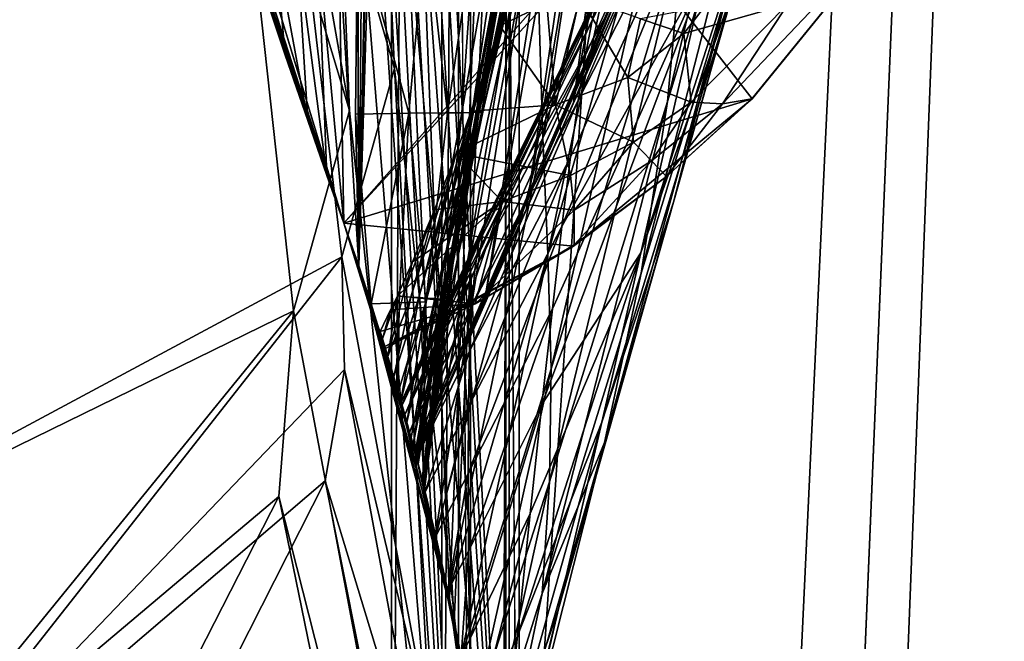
# Model space of a CAD drawing. Header units: metres. Extents: x -904 to 0, y -908 to 0.
# Tile 28 of 134: x -77 to -26, y -808 to -776. Entities that reach past the tile are written whole.
import ezdxf

# ---------------------------------------------------------------- set-up
doc = ezdxf.new("R2010")
doc.units = ezdxf.units.M

msp = doc.modelspace()

# ---------------------------------------------------------------- linework, layer by layer
at = {"layer": 'None012'}
for points in [[(-4.519207, -133.377289, 2063.059814), (-51.518902, -163.519562, 2063.059814), (-51.518902, -836.377136, 2063.059814)], [(-37.838261, -842.079285, 2063.059814), (-4.519207, -133.377289, 2063.059814), (-51.518902, -836.377136, 2063.059814)], [(-4.519207, -133.377289, 163.059708), (-37.838261, -842.079285, 163.059708), (-51.518902, -836.377136, 163.059708)], [(-51.518902, -836.377136, 163.059708), (-51.518902, -163.519562, 163.059708), (-4.519207, -133.377289, 163.059708)], [(-37.838261, -842.079285, 2063.059814), (-34.448139, -844.306091, 2063.059814), (-4.519207, -133.377289, 2063.059814)], [(-4.519207, -133.377289, 163.059708), (-34.448139, -844.306091, 163.059708), (-37.838261, -842.079285, 163.059708)], [(-34.448139, -844.306091, 2063.059814), (-32.221325, -847.696228, 2063.059814), (-4.519207, -133.377289, 2063.059814)], [(-32.221325, -847.696228, 163.059708), (-34.448139, -844.306091, 163.059708), (-4.519207, -133.377289, 163.059708)], [(-4.519207, -133.377289, 2063.059814), (-32.221325, -847.696228, 2063.059814), (-4.519207, -887.377258, 2063.059814)], [(-4.519207, -887.377258, 163.059708), (-32.221325, -847.696228, 163.059708), (-4.519207, -133.377289, 163.059708)], [(-51.518902, -836.377136, 163.059708), (-51.518902, -495.105316, 182.490662), (-51.518902, -163.519562, 163.059708)], [(-51.518902, -529.971802, 2043.136353), (-51.518902, -836.377136, 2063.059814), (-51.518902, -163.519562, 2063.059814)], [(-51.518902, -578.441589, 184.0103), (-51.518902, -495.105316, 182.490662), (-51.518902, -836.377136, 163.059708)], [(-51.518902, -529.971802, 2043.136353), (-51.518902, -597.166199, 2041.009888), (-51.518902, -836.377136, 2063.059814)], [(-51.518902, -661.575134, 188.995483), (-51.518902, -578.441589, 184.0103), (-51.518902, -836.377136, 163.059708)], [(-51.518902, -597.166199, 2041.009888), (-51.518902, -664.251099, 2036.626343), (-51.518902, -836.377136, 2063.059814)], [(-51.518902, -836.377136, 163.059708), (-51.518902, -744.290833, 197.420395), (-51.518902, -661.575134, 188.995483)], [(-51.518902, -836.377136, 2063.059814), (-51.518902, -664.251099, 2036.626343), (-51.518902, -731.150818, 2029.990601)], [(-42.440201, -737.342468, 1512.586548), (-48.161568, -780.30249, 1564.273438), (-38.148144, -724.344116, 1512.607178)], [(-48.161568, -780.30249, 1564.273438), (-42.403435, -766.37677, 1563.961304), (-38.148144, -724.344116, 1512.607178)], [(-60.147358, -786.601135, 619.08136), (-77.053406, -730.96405, 619.524048), (-38.850876, -780.125, 618.523682)], [(-77.053406, -730.96405, 619.524048), (-31.284773, -770.797302, 618.325562), (-38.850876, -780.125, 618.523682)], [(-77.053406, -730.96405, 619.524048), (-60.147358, -786.601135, 619.08136), (-77.029442, -731.059204, 659.296692)], [(-77.029442, -731.059204, 659.296692), (-60.147358, -786.601135, 659.73877), (-43.17659, -768.136292, 660.183167)], [(-60.147358, -786.601135, 619.08136), (-60.147358, -786.601135, 659.73877), (-77.029442, -731.059204, 659.296692)], [(-60.147358, -786.601135, 1566.078247), (-76.997208, -731.187134, 1566.519531), (-41.721039, -765.720886, 1565.595703)], [(-76.997208, -731.187134, 1566.519531), (-60.147358, -786.601135, 1566.078247), (-71.370918, -751.928833, 1606.646362)], [(-54.639091, -806.179321, 2019.829834), (-57.60709, -731.150818, 2029.990601), (-59.368553, -788.836304, 2022.436035)], [(-57.60709, -731.150818, 2029.990601), (-58.697273, -755.561157, 2027.002075), (-59.368553, -788.836304, 2022.436035)], [(-51.518902, -731.150818, 2029.990601), (-57.60709, -731.150818, 2029.990601), (-54.639091, -806.179321, 2019.829834)], [(-51.857319, -826.377136, 2016.598511), (-51.518902, -731.150818, 2029.990601), (-54.639091, -806.179321, 2019.829834)], [(-51.518902, -731.150818, 2029.990601), (-51.857319, -826.377136, 2016.598511), (-51.518902, -836.377136, 2063.059814)], [(-42.75631, -735.71936, 1458.678223), (-49.775978, -782.145752, 1512.014526), (-50.159603, -769.724976, 1512.290527)], [(-42.118557, -753.309204, 1458.262085), (-49.775978, -782.145752, 1512.014526), (-42.75631, -735.71936, 1458.678223)], [(-44.380733, -743.043213, 1512.568237), (-50.618698, -785.863831, 1564.404785), (-42.440201, -737.342468, 1512.586548)], [(-50.618698, -785.863831, 1564.404785), (-48.161568, -780.30249, 1564.273438), (-42.440201, -737.342468, 1512.586548)], [(-54.391674, -807.381042, 206.19664), (-59.369106, -788.834717, 203.403824), (-58.293789, -741.228821, 197.045486)], [(-59.369106, -788.834717, 203.403824), (-59.118362, -761.075378, 199.554916), (-58.293789, -741.228821, 197.045486)], [(-54.391674, -807.381042, 206.19664), (-58.293789, -741.228821, 197.045486), (-51.518902, -744.290833, 197.420395)], [(-46.141464, -748.19281, 1512.544556), (-52.788399, -790.608582, 1564.519897), (-44.380733, -743.043213, 1512.568237)], [(-52.788399, -790.608582, 1564.519897), (-50.618698, -785.863831, 1564.404785), (-44.380733, -743.043213, 1512.568237)], [(-51.518902, -826.377136, 209.241592), (-54.391674, -807.381042, 206.19664), (-51.518902, -744.290833, 197.420395)], [(-51.518902, -826.377136, 209.241592), (-51.518902, -744.290833, 197.420395), (-51.518902, -836.377136, 163.059708)], [(-47.692192, -752.776917, 1512.515503), (-54.719929, -794.711975, 1564.621704), (-46.141464, -748.19281, 1512.544556)], [(-54.719929, -794.711975, 1564.621704), (-52.788399, -790.608582, 1564.519897), (-46.141464, -748.19281, 1512.544556)], [(-46.869392, -774.721619, 893.730957), (-47.202351, -776.02948, 951.293335), (-36.043053, -750.065002, 893.994568)], [(-36.043053, -750.065002, 893.994568), (-47.202351, -776.02948, 951.293335), (-37.030994, -754.654114, 1008.65741)], [(-37.67421, -761.990906, 1402.671875), (-43.266304, -780.262939, 1457.396484), (-36.167118, -750.144226, 1403.017212)], [(-43.266304, -780.262939, 1457.396484), (-42.428387, -771.265564, 1457.717163), (-36.167118, -750.144226, 1403.017212)], [(-71.370918, -751.928833, 1606.646362), (-60.147358, -786.601135, 1566.078247), (-71.287537, -752.215454, 1608.008789)], [(-60.147358, -786.601135, 1566.078247), (-68.497711, -761.51178, 1659.269043), (-71.287537, -752.215454, 1608.008789)], [(-48.948143, -756.808167, 1512.481201), (-56.187828, -797.931396, 1564.700195), (-47.692192, -752.776917, 1512.515503)], [(-56.187828, -797.931396, 1564.700195), (-54.719929, -794.711975, 1564.621704), (-47.692192, -752.776917, 1512.515503)], [(-49.775978, -782.145752, 1512.014526), (-42.118557, -753.309204, 1458.262085), (-49.512054, -788.228088, 1511.844482)], [(-42.118557, -753.309204, 1458.262085), (-42.099602, -762.271667, 1458.005737), (-49.512054, -788.228088, 1511.844482)], [(-37.030994, -754.654114, 1008.65741), (-47.551991, -777.846741, 1008.583862), (-47.924232, -780.20752, 1065.581543)], [(-38.738796, -762.229858, 1122.27124), (-37.030994, -754.654114, 1008.65741), (-47.924232, -780.20752, 1065.581543)], [(-47.202351, -776.02948, 951.293335), (-47.551991, -777.846741, 1008.583862), (-37.030994, -754.654114, 1008.65741)], [(-59.368553, -788.836304, 2022.436035), (-58.697273, -755.561157, 2027.002075), (-59.42276, -772.208191, 2024.78894)], [(-56.63446, -797.778381, 1558.626709), (-56.434204, -798.56604, 1564.714233), (-48.948143, -756.808167, 1512.481201)], [(-50.06657, -763.456238, 1512.396606), (-56.63446, -797.778381, 1558.626709), (-48.948143, -756.808167, 1512.481201)], [(-56.434204, -798.56604, 1564.714233), (-56.187828, -797.931396, 1564.700195), (-48.948143, -756.808167, 1512.481201)], [(-39.739635, -774.133057, 1346.647705), (-42.961784, -785.516174, 1401.876831), (-35.726746, -759.825867, 1347.017578)], [(-42.961784, -785.516174, 1401.876831), (-39.942478, -773.817383, 1402.291626), (-35.726746, -759.825867, 1347.017578)], [(-59.435623, -770.999451, 200.885544), (-59.118362, -761.075378, 199.554916), (-59.369106, -788.834717, 203.403824)], [(-60.147358, -786.601135, 1566.078247), (-66.321678, -768.441833, 1710.992554), (-68.497711, -761.51178, 1659.269043)], [(-53.292446, -770.980896, 304.715729), (-54.002312, -780.839905, 331.766052), (-50.580025, -761.11676, 329.784302)], [(-50.580025, -761.11676, 329.784302), (-54.002312, -780.839905, 331.766052), (-53.449905, -780.828613, 357.744537)], [(-53.449905, -780.828613, 357.744537), (-49.647167, -761.132629, 355.932312), (-50.580025, -761.11676, 329.784302)], [(-53.082306, -780.817322, 383.739746), (-49.647167, -761.132629, 355.932312), (-53.449905, -780.828613, 357.744537)], [(-53.082306, -780.817322, 383.739746), (-49.64748, -764.479431, 382.370331), (-49.647167, -761.132629, 355.932312)], [(-39.942478, -773.817383, 1402.291626), (-44.641811, -789.209961, 1457.043457), (-37.67421, -761.990906, 1402.671875)], [(-44.641811, -789.209961, 1457.043457), (-43.266304, -780.262939, 1457.396484), (-37.67421, -761.990906, 1402.671875)], [(-49.512054, -788.228088, 1511.844482), (-42.099602, -762.271667, 1458.005737), (-49.336334, -794.204224, 1511.653198)], [(-42.099602, -762.271667, 1458.005737), (-42.428387, -771.265564, 1457.717163), (-49.336334, -794.204224, 1511.653198)], [(-41.262756, -773.305237, 1234.858765), (-38.738796, -762.229858, 1122.27124), (-48.77623, -786.776123, 1178.625977)], [(-38.738796, -762.229858, 1122.27124), (-48.329102, -783.167053, 1122.266479), (-48.77623, -786.776123, 1178.625977)], [(-48.329102, -783.167053, 1122.266479), (-38.738796, -762.229858, 1122.27124), (-47.924232, -780.20752, 1065.581543)], [(-56.411865, -798.545044, 1553.963989), (-56.63446, -797.778381, 1558.626709), (-50.06657, -763.456238, 1512.396606)], [(-50.159603, -769.724976, 1512.290527), (-56.411865, -798.545044, 1553.963989), (-50.06657, -763.456238, 1512.396606)], [(-39.739635, -774.133057, 1346.647705), (-36.884186, -763.938843, 1291.016357), (-44.664509, -788.152039, 1346.246948)], [(-36.884186, -763.938843, 1291.016357), (-41.262756, -773.305237, 1234.858765), (-44.664509, -788.152039, 1346.246948)], [(-49.934734, -767.066589, 398.511475), (-49.64748, -764.479431, 382.370331), (-53.082306, -780.817322, 383.739746)], [(-56.35276, -798.875366, 1565.978882), (-60.147358, -786.601135, 1566.078247), (-41.721039, -765.720886, 1565.595703)], [(-41.721039, -765.720886, 1565.595703), (-42.403435, -766.37677, 1563.961304), (-56.35276, -798.875366, 1565.978882)], [(-42.403435, -766.37677, 1563.961304), (-48.161568, -780.30249, 1564.273438), (-56.35276, -798.875366, 1565.978882)], [(-52.899723, -780.80603, 409.74765), (-49.934734, -767.066589, 398.511475), (-53.082306, -780.817322, 383.739746)], [(-50.177612, -768.674927, 408.842926), (-49.934734, -767.066589, 398.511475), (-52.899723, -780.80603, 409.74765)], [(-60.147358, -786.601135, 659.73877), (-56.414165, -798.641907, 659.836548), (-43.17659, -768.136292, 660.183167)], [(-43.17659, -768.136292, 660.183167), (-56.414165, -798.641907, 659.836548), (-45.699844, -774.359009, 661.700562)], [(-63.205406, -777.83313, 1814.920044), (-66.321678, -768.441833, 1710.992554), (-60.147358, -786.601135, 1566.078247)], [(-63.205406, -777.83313, 1814.920044), (-63.732067, -772.016235, 1814.923096), (-66.321678, -768.441833, 1710.992554)], [(-51.048695, -772.891479, 437.13739), (-50.177612, -768.674927, 408.842926), (-52.902496, -780.794739, 435.764252)], [(-52.902496, -780.794739, 435.764252), (-50.177612, -768.674927, 408.842926), (-52.899723, -780.80603, 409.74765)], [(-50.159603, -769.724976, 1512.290527), (-55.389458, -802.92572, 1547.782959), (-56.411865, -798.545044, 1553.963989)], [(-49.775978, -782.145752, 1512.014526), (-55.389458, -802.92572, 1547.782959), (-50.159603, -769.724976, 1512.290527)], [(-38.873219, -780.123779, 617.766052), (-31.313095, -770.815674, 617.776672), (-40.396099, -780.372925, 581.436523)], [(-31.313095, -770.815674, 617.776672), (-36.990978, -775.186584, 553.733276), (-40.396099, -780.372925, 581.436523)], [(-31.313095, -770.815674, 617.776672), (-38.873219, -780.123779, 617.766052), (-31.284773, -770.797302, 618.325562)], [(-31.284773, -770.797302, 618.325562), (-38.873219, -780.123779, 617.766052), (-38.850876, -780.125, 618.523682)], [(-59.435623, -770.999451, 200.885544), (-59.538773, -780.915161, 202.265442), (-56.763744, -780.87384, 253.970428)], [(-59.538773, -780.915161, 202.265442), (-59.435623, -770.999451, 200.885544), (-59.369106, -788.834717, 203.403824)], [(-59.435623, -770.999451, 200.885544), (-56.763744, -780.87384, 253.970428), (-55.859333, -770.974304, 252.723526)], [(-55.859333, -770.974304, 252.723526), (-56.763744, -780.87384, 253.970428), (-54.73909, -780.851257, 305.808197)], [(-55.859333, -770.974304, 252.723526), (-54.73909, -780.851257, 305.808197), (-53.292446, -770.980896, 304.715729)], [(-53.292446, -770.980896, 304.715729), (-54.73909, -780.851257, 305.808197), (-54.002312, -780.839905, 331.766052)], [(-49.336334, -794.204224, 1511.653198), (-42.428387, -771.265564, 1457.717163), (-49.42749, -800.103394, 1511.44043)], [(-42.428387, -771.265564, 1457.717163), (-43.266304, -780.262939, 1457.396484), (-49.42749, -800.103394, 1511.44043)], [(-62.596024, -772.05835, 1867.387207), (-63.732067, -772.016235, 1814.923096), (-62.033615, -781.24408, 1867.071533)], [(-63.732067, -772.016235, 1814.923096), (-63.205406, -777.83313, 1814.920044), (-62.033615, -781.24408, 1867.071533)], [(-62.033615, -781.24408, 1867.071533), (-61.02734, -784.121948, 1919.016235), (-62.596024, -772.05835, 1867.387207)], [(-61.02734, -784.121948, 1919.016235), (-61.504456, -772.107666, 1919.854614), (-62.596024, -772.05835, 1867.387207)], [(-60.41288, -772.156982, 1972.321899), (-61.504456, -772.107666, 1919.854614), (-60.149288, -786.595764, 1970.800293)], [(-61.504456, -772.107666, 1919.854614), (-61.02734, -784.121948, 1919.016235), (-60.149288, -786.595764, 1970.800293)], [(-60.149288, -786.595764, 1970.800293), (-60.147358, -786.601135, 1970.921509), (-60.41288, -772.156982, 1972.321899)], [(-60.147358, -786.601135, 1970.921509), (-59.368553, -788.836304, 2022.436035), (-60.41288, -772.156982, 1972.321899)], [(-60.41288, -772.156982, 1972.321899), (-59.368553, -788.836304, 2022.436035), (-59.42276, -772.208191, 2024.78894)], [(-53.091026, -780.783447, 461.785583), (-52.007202, -776.304993, 461.527863), (-51.048695, -772.891479, 437.13739)], [(-53.091026, -780.783447, 461.785583), (-51.048695, -772.891479, 437.13739), (-52.902496, -780.794739, 435.764252)], [(-51.048695, -772.891479, 437.13739), (-52.007202, -776.304993, 461.527863), (-49.553513, -775.123108, 452.341736)], [(-44.664509, -788.152039, 1346.246948), (-41.262756, -773.305237, 1234.858765), (-49.823032, -796.056519, 1290.392456)], [(-41.262756, -773.305237, 1234.858765), (-49.272552, -791.065857, 1234.665405), (-49.823032, -796.056519, 1290.392456)], [(-49.272552, -791.065857, 1234.665405), (-41.262756, -773.305237, 1234.858765), (-48.77623, -786.776123, 1178.625977)], [(-52.451, -786.021118, 835.744507), (-52.810368, -786.617676, 893.592224), (-46.549141, -773.898743, 835.917114)], [(-52.810368, -786.617676, 893.592224), (-46.869392, -774.721619, 893.730957), (-46.549141, -773.898743, 835.917114)], [(-52.019993, -785.817566, 777.69342), (-52.451, -786.021118, 835.744507), (-46.240086, -773.548706, 777.866516)], [(-52.451, -786.021118, 835.744507), (-46.549141, -773.898743, 835.917114), (-46.240086, -773.548706, 777.866516)], [(-46.240086, -773.548706, 777.866516), (-45.699844, -774.359009, 661.700562), (-52.019993, -785.817566, 777.69342)], [(-42.961784, -785.516174, 1401.876831), (-46.543861, -798.046814, 1456.658325), (-39.942478, -773.817383, 1402.291626)], [(-46.543861, -798.046814, 1456.658325), (-44.641811, -789.209961, 1457.043457), (-39.942478, -773.817383, 1402.291626)], [(-45.699844, -774.359009, 661.700562), (-56.421974, -798.612305, 661.125916), (-52.019993, -785.817566, 777.69342)], [(-56.414165, -798.641907, 659.836548), (-56.421974, -798.612305, 661.125916), (-45.699844, -774.359009, 661.700562)], [(-44.664509, -788.152039, 1346.246948), (-46.696674, -796.983826, 1401.427246), (-39.739635, -774.133057, 1346.647705)], [(-46.696674, -796.983826, 1401.427246), (-42.961784, -785.516174, 1401.876831), (-39.739635, -774.133057, 1346.647705)], [(-52.810368, -786.617676, 893.592224), (-53.099331, -787.617188, 951.20459), (-46.869392, -774.721619, 893.730957)], [(-53.099331, -787.617188, 951.20459), (-47.202351, -776.02948, 951.293335), (-46.869392, -774.721619, 893.730957)], [(-49.553513, -775.123108, 452.341736), (-49.106129, -780.434998, 498.890533), (-47.839607, -774.79187, 452.971344)], [(-47.839607, -774.79187, 452.971344), (-49.106129, -780.434998, 498.890533), (-45.338379, -778.999023, 501.041229)], [(-44.675518, -775.947327, 478.484558), (-47.839607, -774.79187, 452.971344), (-45.338379, -778.999023, 501.041229)], [(-52.007202, -776.304993, 461.527863), (-49.106129, -780.434998, 498.890533), (-49.553513, -775.123108, 452.341736)], [(-41.332321, -775.315735, 504.267303), (-44.675518, -775.947327, 478.484558), (-42.422241, -776.716919, 503.191956)], [(-36.990978, -775.186584, 553.733276), (-42.422241, -776.716919, 503.191956), (-42.023643, -780.285767, 550.8255)], [(-42.422241, -776.716919, 503.191956), (-36.990978, -775.186584, 553.733276), (-41.332321, -775.315735, 504.267303)], [(-40.396099, -780.372925, 581.436523), (-36.990978, -775.186584, 553.733276), (-42.023643, -780.285767, 550.8255)], [(-42.422241, -776.716919, 503.191956), (-44.675518, -775.947327, 478.484558), (-45.338379, -778.999023, 501.041229)], [(-53.502224, -780.768005, 495.890015), (-52.007202, -776.304993, 461.527863), (-53.401993, -780.772156, 487.807983)], [(-49.106129, -780.434998, 498.890533), (-52.007202, -776.304993, 461.527863), (-53.502224, -780.768005, 495.890015)], [(-53.401993, -780.772156, 487.807983), (-52.007202, -776.304993, 461.527863), (-53.091026, -780.783447, 461.785583)], [(-53.099331, -787.617188, 951.20459), (-53.321159, -789.039734, 1008.545166), (-47.202351, -776.02948, 951.293335)], [(-53.321159, -789.039734, 1008.545166), (-47.551991, -777.846741, 1008.583862), (-47.202351, -776.02948, 951.293335)], [(-42.023643, -780.285767, 550.8255), (-42.422241, -776.716919, 503.191956), (-45.338379, -778.999023, 501.041229)], [(-62.033615, -781.24408, 1867.071533), (-63.205406, -777.83313, 1814.920044), (-60.147358, -786.601135, 1566.078247)], [(-47.551991, -777.846741, 1008.583862), (-53.480705, -790.91333, 1065.577026), (-47.924232, -780.20752, 1065.581543)], [(-53.321159, -789.039734, 1008.545166), (-53.480705, -790.91333, 1065.577026), (-47.551991, -777.846741, 1008.583862)], [(-45.338379, -778.999023, 501.041229), (-49.106129, -780.434998, 498.890533), (-45.035625, -782.374573, 549.371582)], [(-42.023643, -780.285767, 550.8255), (-45.338379, -778.999023, 501.041229), (-45.035625, -782.374573, 549.371582)], [(-60.147358, -786.601135, 619.08136), (-38.850876, -780.125, 618.523682), (-48.172256, -787.809021, 618.767761)], [(-56.35276, -798.875366, 1565.978882), (-48.161568, -780.30249, 1564.273438), (-50.618698, -785.863831, 1564.404785)], [(-48.333565, -784.115845, 547.917664), (-49.106129, -780.434998, 498.890533), (-54.286312, -782.948303, 513.912292)], [(-54.286312, -782.948303, 513.912292), (-49.106129, -780.434998, 498.890533), (-53.502224, -780.768005, 495.890015)], [(-47.924232, -780.20752, 1065.581543), (-53.480705, -790.91333, 1065.577026), (-53.586201, -793.283264, 1122.263916)], [(-53.586201, -793.283264, 1122.263916), (-48.329102, -783.167053, 1122.266479), (-47.924232, -780.20752, 1065.581543)], [(-49.42749, -800.103394, 1511.44043), (-43.266304, -780.262939, 1457.396484), (-49.810528, -805.92395, 1511.206421)], [(-43.266304, -780.262939, 1457.396484), (-44.641811, -789.209961, 1457.043457), (-49.810528, -805.92395, 1511.206421)], [(-49.106129, -780.434998, 498.890533), (-48.333565, -784.115845, 547.917664), (-45.035625, -782.374573, 549.371582)], [(-38.850876, -780.125, 618.523682), (-43.31411, -784.163452, 617.760681), (-48.172256, -787.809021, 618.767761)], [(-44.102707, -783.354187, 580.410461), (-42.023643, -780.285767, 550.8255), (-45.035625, -782.374573, 549.371582)], [(-44.102707, -783.354187, 580.410461), (-40.396099, -780.372925, 581.436523), (-42.023643, -780.285767, 550.8255)], [(-43.31411, -784.163452, 617.760681), (-40.396099, -780.372925, 581.436523), (-44.102707, -783.354187, 580.410461)], [(-38.873219, -780.123779, 617.766052), (-43.31411, -784.163452, 617.760681), (-38.850876, -780.125, 618.523682)], [(-38.873219, -780.123779, 617.766052), (-40.396099, -780.372925, 581.436523), (-43.31411, -784.163452, 617.760681)], [(-59.538773, -780.915161, 202.265442), (-58.714619, -790.808899, 216.719543), (-56.763744, -780.87384, 253.970428)], [(-59.538773, -780.915161, 202.265442), (-59.369106, -788.834717, 203.403824), (-58.714619, -790.808899, 216.719543)], [(-56.763744, -780.87384, 253.970428), (-58.714619, -790.808899, 216.719543), (-57.26926, -790.762573, 255.262222)], [(-56.763744, -780.87384, 253.970428), (-57.26926, -790.762573, 255.262222), (-55.870796, -790.707336, 306.940002)], [(-56.763744, -780.87384, 253.970428), (-55.870796, -790.707336, 306.940002), (-54.73909, -780.851257, 305.808197)], [(-54.286312, -782.948303, 513.912292), (-53.502224, -780.768005, 495.890015), (-56.231785, -790.486145, 514.216003)], [(-56.231785, -790.486145, 514.216003), (-53.502224, -780.768005, 495.890015), (-55.814621, -790.513794, 488.289948)], [(-54.002312, -780.839905, 331.766052), (-56.035023, -800.108582, 333.838989), (-53.449905, -780.828613, 357.744537)], [(-56.035023, -800.108582, 333.838989), (-55.93346, -800.507629, 359.758911), (-53.449905, -780.828613, 357.744537)], [(-54.002312, -780.839905, 331.766052), (-55.870796, -790.707336, 306.940002), (-56.035023, -800.108582, 333.838989)], [(-54.933731, -790.596741, 410.51767), (-53.082306, -780.817322, 383.739746), (-55.951141, -800.427979, 385.519623)], [(-55.951141, -800.427979, 385.519623), (-53.082306, -780.817322, 383.739746), (-53.449905, -780.828613, 357.744537)], [(-53.449905, -780.828613, 357.744537), (-55.93346, -800.507629, 359.758911), (-55.951141, -800.427979, 385.519623)], [(-54.73909, -780.851257, 305.808197), (-55.870796, -790.707336, 306.940002), (-54.002312, -780.839905, 331.766052)], [(-53.502224, -780.768005, 495.890015), (-53.401993, -780.772156, 487.807983), (-55.814621, -790.513794, 488.289948)], [(-55.814621, -790.513794, 488.289948), (-53.401993, -780.772156, 487.807983), (-53.091026, -780.783447, 461.785583)], [(-55.400185, -790.541443, 462.363922), (-55.814621, -790.513794, 488.289948), (-53.091026, -780.783447, 461.785583)], [(-55.400185, -790.541443, 462.363922), (-53.091026, -780.783447, 461.785583), (-52.902496, -780.794739, 435.764252)], [(-55.088791, -790.569092, 436.438812), (-55.400185, -790.541443, 462.363922), (-52.902496, -780.794739, 435.764252)], [(-55.088791, -790.569092, 436.438812), (-52.902496, -780.794739, 435.764252), (-52.899723, -780.80603, 409.74765)], [(-54.933731, -790.596741, 410.51767), (-55.088791, -790.569092, 436.438812), (-52.899723, -780.80603, 409.74765)], [(-52.899723, -780.80603, 409.74765), (-53.082306, -780.817322, 383.739746), (-54.933731, -790.596741, 410.51767)], [(-60.147358, -786.601135, 1566.078247), (-61.02734, -784.121948, 1919.016235), (-62.033615, -781.24408, 1867.071533)], [(-54.736965, -806.092834, 1546.174805), (-55.389458, -802.92572, 1547.782959), (-49.775978, -782.145752, 1512.014526)], [(-49.512054, -788.228088, 1511.844482), (-54.736965, -806.092834, 1546.174805), (-49.775978, -782.145752, 1512.014526)], [(-45.035625, -782.374573, 549.371582), (-48.333565, -784.115845, 547.917664), (-48.142914, -785.930054, 579.384399)], [(-45.035625, -782.374573, 549.371582), (-48.142914, -785.930054, 579.384399), (-44.102707, -783.354187, 580.410461)], [(-56.648903, -790.458496, 540.142029), (-55.420719, -785.904846, 539.970886), (-54.286312, -782.948303, 513.912292)], [(-56.648903, -790.458496, 540.142029), (-54.286312, -782.948303, 513.912292), (-56.231785, -790.486145, 514.216003)], [(-54.286312, -782.948303, 513.912292), (-55.420719, -785.904846, 539.970886), (-51.881485, -785.482239, 546.463806)], [(-51.881485, -785.482239, 546.463806), (-48.333565, -784.115845, 547.917664), (-54.286312, -782.948303, 513.912292)], [(-48.77623, -786.776123, 1178.625977), (-48.329102, -783.167053, 1122.266479), (-53.645538, -796.191284, 1178.58606)], [(-48.329102, -783.167053, 1122.266479), (-53.586201, -793.283264, 1122.263916), (-53.645538, -796.191284, 1178.58606)], [(-48.142914, -785.930054, 579.384399), (-48.136246, -787.739807, 617.755371), (-44.102707, -783.354187, 580.410461)], [(-48.136246, -787.739807, 617.755371), (-43.31411, -784.163452, 617.760681), (-44.102707, -783.354187, 580.410461)], [(-60.149288, -786.595764, 1970.800293), (-61.02734, -784.121948, 1919.016235), (-60.147358, -786.601135, 1566.078247)], [(-48.142914, -785.930054, 579.384399), (-48.333565, -784.115845, 547.917664), (-51.881485, -785.482239, 546.463806)], [(-43.31411, -784.163452, 617.760681), (-48.136246, -787.739807, 617.755371), (-48.172256, -787.809021, 618.767761)], [(-51.881485, -785.482239, 546.463806), (-56.559105, -788.630005, 566.023193), (-57.357571, -790.389038, 584.131409)], [(-51.881485, -785.482239, 546.463806), (-57.357571, -790.389038, 584.131409), (-53.291672, -790.816284, 617.750061)], [(-55.420719, -785.904846, 539.970886), (-56.559105, -788.630005, 566.023193), (-51.881485, -785.482239, 546.463806)], [(-53.291672, -790.816284, 617.750061), (-48.142914, -785.930054, 579.384399), (-51.881485, -785.482239, 546.463806)], [(-46.696674, -796.983826, 1401.427246), (-48.943779, -806.716675, 1456.240967), (-42.961784, -785.516174, 1401.876831)], [(-48.943779, -806.716675, 1456.240967), (-46.543861, -798.046814, 1456.658325), (-42.961784, -785.516174, 1401.876831)], [(-57.120834, -796.058411, 846.865967), (-57.152561, -795.94696, 892.871338), (-52.451, -786.021118, 835.744507)], [(-57.152561, -795.94696, 892.871338), (-52.810368, -786.617676, 893.592224), (-52.451, -786.021118, 835.744507)], [(-56.971512, -796.589844, 780.175415), (-57.120834, -796.058411, 846.865967), (-52.019993, -785.817566, 777.69342)], [(-57.120834, -796.058411, 846.865967), (-52.451, -786.021118, 835.744507), (-52.019993, -785.817566, 777.69342)], [(-57.06612, -790.430908, 566.068054), (-55.420719, -785.904846, 539.970886), (-56.648903, -790.458496, 540.142029)], [(-56.559105, -788.630005, 566.023193), (-55.420719, -785.904846, 539.970886), (-57.06612, -790.430908, 566.068054)], [(-52.019993, -785.817566, 777.69342), (-56.421974, -798.612305, 661.125916), (-56.971512, -796.589844, 780.175415)], [(-50.618698, -785.863831, 1564.404785), (-52.788399, -790.608582, 1564.519897), (-56.35276, -798.875366, 1565.978882)], [(-48.136246, -787.739807, 617.755371), (-48.142914, -785.930054, 579.384399), (-53.291672, -790.816284, 617.750061)], [(-60.147358, -786.601135, 1970.921509), (-60.149288, -786.595764, 1970.800293), (-60.147358, -786.601135, 1566.078247)], [(-60.147358, -786.601135, 1970.921509), (-60.147358, -786.601135, 1566.078247), (-59.368553, -788.836304, 2022.436035)], [(-60.147358, -786.601135, 1566.078247), (-56.35276, -798.875366, 1565.978882), (-59.368553, -788.836304, 2022.436035)], [(-60.147358, -786.601135, 659.73877), (-57.981873, -793.13562, 619.024658), (-56.414165, -798.641907, 659.836548)], [(-60.147358, -786.601135, 659.73877), (-60.147358, -786.601135, 619.08136), (-57.981873, -793.13562, 619.024658)], [(-57.981873, -793.13562, 619.024658), (-60.147358, -786.601135, 619.08136), (-48.172256, -787.809021, 618.767761)], [(-57.152561, -795.94696, 892.871338), (-57.109516, -796.098816, 948.331848), (-52.810368, -786.617676, 893.592224)], [(-57.109516, -796.098816, 948.331848), (-53.099331, -787.617188, 951.20459), (-52.810368, -786.617676, 893.592224)], [(-53.664413, -799.663025, 1234.563354), (-49.272552, -791.065857, 1234.665405), (-48.77623, -786.776123, 1178.625977)], [(-48.77623, -786.776123, 1178.625977), (-53.645538, -796.191284, 1178.58606), (-53.664413, -799.663025, 1234.563354)], [(-57.109516, -796.098816, 948.331848), (-56.967785, -796.602966, 1005.51709), (-53.099331, -787.617188, 951.20459)], [(-56.967785, -796.602966, 1005.51709), (-53.321159, -789.039734, 1008.545166), (-53.099331, -787.617188, 951.20459)], [(-48.172256, -787.809021, 618.767761), (-48.136246, -787.739807, 617.755371), (-53.291672, -790.816284, 617.750061)], [(-53.291672, -790.816284, 617.750061), (-58.013172, -793.034363, 617.376465), (-48.172256, -787.809021, 618.767761)], [(-58.013172, -793.034363, 617.376465), (-57.981873, -793.13562, 619.024658), (-48.172256, -787.809021, 618.767761)], [(-54.085968, -809.424866, 1544.958252), (-54.736965, -806.092834, 1546.174805), (-49.512054, -788.228088, 1511.844482)], [(-49.336334, -794.204224, 1511.653198), (-54.085968, -809.424866, 1544.958252), (-49.512054, -788.228088, 1511.844482)], [(-50.428314, -801.746277, 1345.815063), (-51.087391, -808.125305, 1400.942871), (-44.664509, -788.152039, 1346.246948)], [(-51.087391, -808.125305, 1400.942871), (-46.696674, -796.983826, 1401.427246), (-44.664509, -788.152039, 1346.246948)], [(-50.428314, -801.746277, 1345.815063), (-44.664509, -788.152039, 1346.246948), (-49.823032, -796.056519, 1290.392456)], [(-57.357571, -790.389038, 584.131409), (-56.559105, -788.630005, 566.023193), (-57.06612, -790.430908, 566.068054)], [(-54.391674, -807.381042, 206.19664), (-58.714619, -790.808899, 216.719543), (-59.369106, -788.834717, 203.403824)], [(-59.368553, -788.836304, 2022.436035), (-56.35276, -798.875366, 1565.978882), (-55.389458, -802.92572, 1547.782959)], [(-55.389458, -802.92572, 1547.782959), (-54.736965, -806.092834, 1546.174805), (-59.368553, -788.836304, 2022.436035)], [(-54.736965, -806.092834, 1546.174805), (-54.639091, -806.179321, 2019.829834), (-59.368553, -788.836304, 2022.436035)], [(-56.967785, -796.602966, 1005.51709), (-56.715363, -797.518005, 1064.06189), (-53.321159, -789.039734, 1008.545166)], [(-56.715363, -797.518005, 1064.06189), (-53.480705, -790.91333, 1065.577026), (-53.321159, -789.039734, 1008.545166)], [(-49.810528, -805.92395, 1511.206421), (-44.641811, -789.209961, 1457.043457), (-46.543861, -798.046814, 1456.658325)], [(-58.714619, -790.808899, 216.719543), (-57.307671, -795.415344, 255.888977), (-57.26926, -790.762573, 255.262222)], [(-57.307671, -795.415344, 255.888977), (-58.714619, -790.808899, 216.719543), (-54.391674, -807.381042, 206.19664)], [(-57.707478, -791.118408, 591.994385), (-58.251038, -792.264893, 604.851868), (-53.291672, -790.816284, 617.750061)], [(-58.251038, -792.264893, 604.851868), (-58.013172, -793.034363, 617.376465), (-53.291672, -790.816284, 617.750061)], [(-57.707478, -791.118408, 591.994385), (-57.357571, -790.389038, 584.131409), (-58.134472, -792.639771, 592.75293)], [(-58.134472, -792.639771, 592.75293), (-57.357571, -790.389038, 584.131409), (-57.853207, -793.561951, 566.179077)], [(-57.357571, -790.389038, 584.131409), (-57.06612, -790.430908, 566.068054), (-57.853207, -793.561951, 566.179077)], [(-57.853207, -793.561951, 566.179077), (-57.06612, -790.430908, 566.068054), (-56.648903, -790.458496, 540.142029)], [(-57.537651, -794.626892, 540.265564), (-57.853207, -793.561951, 566.179077), (-56.648903, -790.458496, 540.142029)], [(-57.357571, -790.389038, 584.131409), (-57.707478, -791.118408, 591.994385), (-53.291672, -790.816284, 617.750061)], [(-57.537651, -794.626892, 540.265564), (-56.648903, -790.458496, 540.142029), (-56.231785, -790.486145, 514.216003)], [(-57.17728, -795.874573, 512.98999), (-57.537651, -794.626892, 540.265564), (-56.231785, -790.486145, 514.216003)], [(-57.26926, -790.762573, 255.262222), (-57.307671, -795.415344, 255.888977), (-55.870796, -790.707336, 306.940002)], [(-57.307671, -795.415344, 255.888977), (-56.276531, -799.158325, 307.95694), (-55.870796, -790.707336, 306.940002)], [(-57.17728, -795.874573, 512.98999), (-56.231785, -790.486145, 514.216003), (-55.814621, -790.513794, 488.289948)], [(-56.860287, -796.998169, 489.014801), (-57.17728, -795.874573, 512.98999), (-55.814621, -790.513794, 488.289948)], [(-56.860287, -796.998169, 489.014801), (-55.814621, -790.513794, 488.289948), (-55.400185, -790.541443, 462.363922)], [(-56.539242, -798.167847, 462.826935), (-56.860287, -796.998169, 489.014801), (-55.400185, -790.541443, 462.363922)], [(-56.539242, -798.167847, 462.826935), (-55.400185, -790.541443, 462.363922), (-55.088791, -790.569092, 436.438812)], [(-56.271492, -799.175232, 437.055542), (-56.539242, -798.167847, 462.826935), (-55.088791, -790.569092, 436.438812)], [(-52.788399, -790.608582, 1564.519897), (-54.719929, -794.711975, 1564.621704), (-56.35276, -798.875366, 1565.978882)], [(-55.870796, -790.707336, 306.940002), (-56.276531, -799.158325, 307.95694), (-56.035023, -800.108582, 333.838989)], [(-56.271492, -799.175232, 437.055542), (-55.088791, -790.569092, 436.438812), (-54.933731, -790.596741, 410.51767)], [(-56.069546, -799.956604, 411.273193), (-56.271492, -799.175232, 437.055542), (-54.933731, -790.596741, 410.51767)], [(-56.069546, -799.956604, 411.273193), (-54.933731, -790.596741, 410.51767), (-55.951141, -800.427979, 385.519623)], [(-58.251038, -792.264893, 604.851868), (-57.707478, -791.118408, 591.994385), (-58.134472, -792.639771, 592.75293)], [(-56.715363, -797.518005, 1064.06189), (-56.355392, -798.862305, 1122.019897), (-53.480705, -790.91333, 1065.577026)], [(-53.480705, -790.91333, 1065.577026), (-56.355392, -798.862305, 1122.019897), (-53.586201, -793.283264, 1122.263916)], [(-49.272552, -791.065857, 1234.665405), (-53.664413, -799.663025, 1234.563354), (-53.6469, -803.714966, 1290.221924)], [(-49.823032, -796.056519, 1290.392456), (-49.272552, -791.065857, 1234.665405), (-53.6469, -803.714966, 1290.221924)], [(-58.013172, -793.034363, 617.376465), (-58.251038, -792.264893, 604.851868), (-58.134472, -792.639771, 592.75293)], [(-58.013172, -793.034363, 617.376465), (-58.134472, -792.639771, 592.75293), (-57.981873, -793.13562, 619.024658)], [(-58.134472, -792.639771, 592.75293), (-57.853207, -793.561951, 566.179077), (-57.981873, -793.13562, 619.024658)], [(-57.981873, -793.13562, 619.024658), (-57.537651, -794.626892, 540.265564), (-56.414165, -798.641907, 659.836548)], [(-57.981873, -793.13562, 619.024658), (-57.853207, -793.561951, 566.179077), (-57.537651, -794.626892, 540.265564)], [(-53.586201, -793.283264, 1122.263916), (-56.355392, -798.862305, 1122.019897), (-55.908325, -800.613281, 1177.621948)], [(-53.586201, -793.283264, 1122.263916), (-55.908325, -800.613281, 1177.621948), (-53.645538, -796.191284, 1178.58606)], [(-53.466862, -812.766113, 1543.635498), (-54.085968, -809.424866, 1544.958252), (-49.336334, -794.204224, 1511.653198)], [(-49.42749, -800.103394, 1511.44043), (-53.466862, -812.766113, 1543.635498), (-49.336334, -794.204224, 1511.653198)], [(-56.414165, -798.641907, 659.836548), (-57.537651, -794.626892, 540.265564), (-57.17728, -795.874573, 512.98999)], [(-56.35276, -798.875366, 1565.978882), (-54.719929, -794.711975, 1564.621704), (-56.187828, -797.931396, 1564.700195)], [(-56.276531, -799.158325, 307.95694), (-57.307671, -795.415344, 255.888977), (-54.391674, -807.381042, 206.19664)], [(-57.17728, -795.874573, 512.98999), (-56.860287, -796.998169, 489.014801), (-56.414165, -798.641907, 659.836548)], [(-57.109516, -796.098816, 948.331848), (-57.152561, -795.94696, 892.871338), (-56.355392, -798.862305, 1122.019897)], [(-56.355392, -798.862305, 1122.019897), (-57.152561, -795.94696, 892.871338), (-57.120834, -796.058411, 846.865967)], [(-57.120834, -796.058411, 846.865967), (-56.971512, -796.589844, 780.175415), (-56.355392, -798.862305, 1122.019897)], [(-56.715363, -797.518005, 1064.06189), (-57.109516, -796.098816, 948.331848), (-56.355392, -798.862305, 1122.019897)], [(-56.715363, -797.518005, 1064.06189), (-56.967785, -796.602966, 1005.51709), (-57.109516, -796.098816, 948.331848)], [(-55.908325, -800.613281, 1177.621948), (-55.351414, -802.927307, 1234.45105), (-53.645538, -796.191284, 1178.58606)], [(-53.645538, -796.191284, 1178.58606), (-55.351414, -802.927307, 1234.45105), (-53.664413, -799.663025, 1234.563354)], [(-49.823032, -796.056519, 1290.392456), (-53.6469, -803.714966, 1290.221924), (-53.593525, -808.345764, 1345.587524)], [(-53.593525, -808.345764, 1345.587524), (-50.428314, -801.746277, 1345.815063), (-49.823032, -796.056519, 1290.392456)], [(-56.971512, -796.589844, 780.175415), (-56.421974, -798.612305, 661.125916), (-56.355392, -798.862305, 1122.019897)], [(-56.860287, -796.998169, 489.014801), (-56.539242, -798.167847, 462.826935), (-56.414165, -798.641907, 659.836548)], [(-51.087391, -808.125305, 1400.942871), (-51.796185, -815.168457, 1455.791382), (-46.696674, -796.983826, 1401.427246)], [(-51.796185, -815.168457, 1455.791382), (-48.943779, -806.716675, 1456.240967), (-46.696674, -796.983826, 1401.427246)], [(-56.434204, -798.56604, 1564.714233), (-56.63446, -797.778381, 1558.626709), (-56.411865, -798.545044, 1553.963989)], [(-56.434204, -798.56604, 1564.714233), (-56.35276, -798.875366, 1565.978882), (-56.187828, -797.931396, 1564.700195)], [(-52.51511, -818.774902, 1537.645752), (-46.543861, -798.046814, 1456.658325), (-51.396046, -817.295654, 1510.674316)], [(-46.543861, -798.046814, 1456.658325), (-52.51511, -818.774902, 1537.645752), (-49.810528, -805.92395, 1511.206421)], [(-51.396046, -817.295654, 1510.674316), (-46.543861, -798.046814, 1456.658325), (-48.943779, -806.716675, 1456.240967)], [(-56.414165, -798.641907, 659.836548), (-56.539242, -798.167847, 462.826935), (-56.271492, -799.175232, 437.055542)], [(-56.35276, -798.875366, 1565.978882), (-56.434204, -798.56604, 1564.714233), (-56.411865, -798.545044, 1553.963989)], [(-56.35276, -798.875366, 1565.978882), (-56.411865, -798.545044, 1553.963989), (-55.389458, -802.92572, 1547.782959)], [(-56.355392, -798.862305, 1122.019897), (-56.421974, -798.612305, 661.125916), (-56.414165, -798.641907, 659.836548)], [(-54.718361, -805.781311, 1290.164063), (-56.414165, -798.641907, 659.836548), (-54.391674, -807.381042, 206.19664)], [(-54.391674, -807.381042, 206.19664), (-56.414165, -798.641907, 659.836548), (-55.951141, -800.427979, 385.519623)], [(-56.414165, -798.641907, 659.836548), (-56.069546, -799.956604, 411.273193), (-55.951141, -800.427979, 385.519623)], [(-54.718361, -805.781311, 1290.164063), (-55.351414, -802.927307, 1234.45105), (-56.414165, -798.641907, 659.836548)], [(-55.351414, -802.927307, 1234.45105), (-55.908325, -800.613281, 1177.621948), (-56.414165, -798.641907, 659.836548)], [(-56.414165, -798.641907, 659.836548), (-55.908325, -800.613281, 1177.621948), (-56.355392, -798.862305, 1122.019897)], [(-56.271492, -799.175232, 437.055542), (-56.069546, -799.956604, 411.273193), (-56.414165, -798.641907, 659.836548)], [(-54.391674, -807.381042, 206.19664), (-56.035023, -800.108582, 333.838989), (-56.276531, -799.158325, 307.95694)], [(-55.93346, -800.507629, 359.758911), (-56.035023, -800.108582, 333.838989), (-54.391674, -807.381042, 206.19664)], [(-55.351414, -802.927307, 1234.45105), (-54.718361, -805.781311, 1290.164063), (-53.664413, -799.663025, 1234.563354)], [(-53.664413, -799.663025, 1234.563354), (-54.718361, -805.781311, 1290.164063), (-53.6469, -803.714966, 1290.221924)], [(-52.925053, -815.933228, 1541.572998), (-53.466862, -812.766113, 1543.635498), (-49.42749, -800.103394, 1511.44043)], [(-49.810528, -805.92395, 1511.206421), (-52.925053, -815.933228, 1541.572998), (-49.42749, -800.103394, 1511.44043)], [(-55.951141, -800.427979, 385.519623), (-55.93346, -800.507629, 359.758911), (-54.391674, -807.381042, 206.19664)], [(-53.593525, -808.345764, 1345.587524), (-53.358559, -813.124817, 1399.638428), (-50.428314, -801.746277, 1345.815063)], [(-53.358559, -813.124817, 1399.638428), (-51.087391, -808.125305, 1400.942871), (-50.428314, -801.746277, 1345.815063)], [(-54.718361, -805.781311, 1290.164063), (-54.034931, -809.212769, 1345.42749), (-53.6469, -803.714966, 1290.221924)], [(-53.6469, -803.714966, 1290.221924), (-54.034931, -809.212769, 1345.42749), (-53.593525, -808.345764, 1345.587524)], [(-54.736965, -806.092834, 1546.174805), (-54.085968, -809.424866, 1544.958252), (-54.639091, -806.179321, 2019.829834)], [(-54.034931, -809.212769, 1345.42749), (-54.718361, -805.781311, 1290.164063), (-54.391674, -807.381042, 206.19664)], [(-54.085968, -809.424866, 1544.958252), (-53.466862, -812.766113, 1543.635498), (-54.639091, -806.179321, 2019.829834)], [(-54.639091, -806.179321, 2019.829834), (-53.466862, -812.766113, 1543.635498), (-52.925053, -815.933228, 1541.572998)], [(-54.639091, -806.179321, 2019.829834), (-52.925053, -815.933228, 1541.572998), (-51.857319, -826.377136, 2016.598511)], [(-52.51511, -818.774902, 1537.645752), (-52.925053, -815.933228, 1541.572998), (-49.810528, -805.92395, 1511.206421)], [(-52.346458, -820.647278, 1495.210449), (-48.943779, -806.716675, 1456.240967), (-51.796185, -815.168457, 1455.791382)], [(-48.943779, -806.716675, 1456.240967), (-52.346458, -820.647278, 1495.210449), (-51.396046, -817.295654, 1510.674316)], [(-54.034931, -809.212769, 1345.42749), (-54.391674, -807.381042, 206.19664), (-51.518902, -826.377136, 209.241592)], [(-53.358559, -813.124817, 1399.638428), (-52.721691, -817.569336, 1455.028442), (-51.087391, -808.125305, 1400.942871)], [(-52.721691, -817.569336, 1455.028442), (-51.796185, -815.168457, 1455.791382), (-51.087391, -808.125305, 1400.942871)], [(-54.034931, -809.212769, 1345.42749), (-53.358559, -813.124817, 1399.638428), (-53.593525, -808.345764, 1345.587524)]]:
    msp.add_3dface(points, dxfattribs=at)
at = {"layer": 'None012311'}
for points in [[(-16.196362, -882.851318, 163.059708), (-16.196362, -21.156561, 163.059708), (-53.480907, -243.617432, 163.059708)], [(-13.196362, -882.851318, 160.059708), (-51.007534, -245.042999, 160.059708), (-13.196362, -21.156561, 160.059708)], [(-53.480907, -243.617432, 163.059708), (-56.891579, -322.045685, 152.46283), (-53.546944, -840.303711, 163.059692)], [(-53.546944, -840.303711, 163.059692), (-16.196362, -882.851318, 163.059708), (-53.480907, -243.617432, 163.059708)], [(-51.007534, -245.042999, 160.059708), (-51.007534, -838.075195, 160.059708), (-54.858093, -322.842194, 149.223724)], [(-51.007534, -838.075195, 160.059708), (-51.007534, -245.042999, 160.059708), (-13.196362, -882.851318, 160.059708)], [(-56.891579, -322.045685, 152.46283), (-64.674286, -605.902954, 138.560638), (-53.546944, -840.303711, 163.059692)], [(-51.007534, -838.075195, 160.059708), (-63.065788, -604.837463, 134.984787), (-54.858093, -322.842194, 149.223724)], [(-51.007534, -838.075195, 160.059708), (-62.46085, -639.609985, 134.561142), (-63.065788, -604.837463, 134.984787)], [(-53.546944, -840.303711, 163.059692), (-64.674286, -605.902954, 138.560638), (-64.161247, -640.889221, 138.093735)], [(-61.602356, -674.37146, 134.137878), (-62.46085, -639.609985, 134.561142), (-51.007534, -838.075195, 160.059708)], [(-64.161247, -640.889221, 138.093735), (-63.425373, -675.867432, 137.600235), (-53.546944, -840.303711, 163.059692)], [(-60.490242, -709.117249, 133.714951), (-61.602356, -674.37146, 134.137878), (-51.007534, -838.075195, 160.059708)], [(-53.546944, -840.303711, 163.059692), (-63.425373, -675.867432, 137.600235), (-62.464626, -710.834961, 137.078491)], [(-51.007534, -838.075195, 160.059708), (-59.124294, -743.84259, 133.292358), (-60.490242, -709.117249, 133.714951)], [(-61.274471, -745.789429, 136.526566), (-53.546944, -840.303711, 163.059692), (-62.464626, -710.834961, 137.078491)], [(-67.241051, -723.909851, 106.525017), (-221.515747, -834.223022, 103.636368), (-388.329742, -744.40271, 105.988396)], [(-221.515747, -834.223022, 103.636368), (-67.241051, -723.909851, 106.525017), (-176.360367, -830.694824, 103.728752)], [(-67.241051, -723.909851, 106.525017), (-64.001221, -756.154663, 105.680656), (-176.360367, -830.694824, 103.728752)], [(-220.231979, -832.017883, 106.695137), (-69.393501, -726.651489, 109.454254), (-389.989258, -745.137939, 108.970169)], [(-220.231979, -832.017883, 106.695137), (-175.538864, -828.643677, 106.783493), (-69.393501, -726.651489, 109.454254)], [(-175.538864, -828.643677, 106.783493), (-131.139984, -824.659363, 106.887825), (-69.393501, -726.651489, 109.454254)], [(-69.393501, -726.651489, 109.454254), (-131.139984, -824.659363, 106.887825), (-66.259384, -759.457275, 108.595207)], [(-61.274471, -745.789429, 136.526566), (-69.393501, -726.651489, 109.454254), (-59.849201, -780.727905, 135.942963)], [(-69.393501, -726.651489, 109.454254), (-66.259384, -759.457275, 108.595207), (-59.849201, -780.727905, 135.942963)], [(-57.504379, -778.543396, 132.870178), (-64.001221, -756.154663, 105.680656), (-59.124294, -743.84259, 133.292358)], [(-57.504379, -778.543396, 132.870178), (-59.124294, -743.84259, 133.292358), (-51.007534, -838.075195, 160.059708)], [(-53.546944, -840.303711, 163.059692), (-61.274471, -745.789429, 136.526566), (-59.849201, -780.727905, 135.942963)], [(-176.360367, -830.694824, 103.728752), (-64.001221, -756.154663, 105.680656), (-131.345978, -826.517883, 103.838135)], [(-64.001221, -756.154663, 105.680656), (-60.253998, -788.356567, 104.837425), (-131.345978, -826.517883, 103.838135)], [(-60.253998, -788.356567, 104.837425), (-64.001221, -756.154663, 105.680656), (-57.504379, -778.543396, 132.870178)], [(-131.139984, -824.659363, 106.887825), (-62.76783, -791.182922, 107.764435), (-66.259384, -759.457275, 108.595207)], [(-59.849201, -780.727905, 135.942963), (-66.259384, -759.457275, 108.595207), (-62.76783, -791.182922, 107.764435)], [(-55.630768, -813.215881, 132.448563), (-60.253998, -788.356567, 104.837425), (-57.504379, -778.543396, 132.870178)], [(-55.630768, -813.215881, 132.448563), (-57.504379, -778.543396, 132.870178), (-51.007534, -838.075195, 160.059708)], [(-62.76783, -791.182922, 107.764435), (-53.546944, -840.303711, 163.059692), (-59.849201, -780.727905, 135.942963)], [(-131.345978, -826.517883, 103.838135), (-60.253998, -788.356567, 104.837425), (-86.471901, -821.695618, 103.964409)], [(-60.253998, -788.356567, 104.837425), (-60.107147, -794.24054, 104.683342), (-86.471901, -821.695618, 103.964409)], [(-60.107147, -794.24054, 104.683342), (-60.253998, -788.356567, 104.837425), (-55.630768, -813.215881, 132.448563)], [(-131.139984, -824.659363, 106.887825), (-86.208916, -819.977722, 107.010422), (-62.76783, -791.182922, 107.764435)], [(-86.208916, -819.977722, 107.010422), (-63.541237, -800.866882, 107.510857), (-62.76783, -791.182922, 107.764435)], [(-62.76783, -791.182922, 107.764435), (-63.541237, -800.866882, 107.510857), (-53.546944, -840.303711, 163.059692)], [(-86.471901, -821.695618, 103.964409), (-60.107147, -794.24054, 104.683342), (-61.117683, -800.039001, 104.531509)], [(-61.117683, -800.039001, 104.531509), (-60.107147, -794.24054, 104.683342), (-55.783974, -817.635498, 132.381241)], [(-55.783974, -817.635498, 132.381241), (-60.107147, -794.24054, 104.683342), (-55.630768, -813.215881, 132.448563)], [(-61.117683, -800.039001, 104.531509), (-66.410751, -810.490112, 104.257835), (-86.471901, -821.695618, 103.964409)], [(-66.410751, -810.490112, 104.257835), (-61.117683, -800.039001, 104.531509), (-56.750351, -821.963867, 132.308487)], [(-56.750351, -821.963867, 132.308487), (-61.117683, -800.039001, 104.531509), (-55.783974, -817.635498, 132.381241)], [(-68.154854, -809.929016, 107.27356), (-63.541237, -800.866882, 107.510857), (-86.208916, -819.977722, 107.010422)], [(-63.541237, -800.866882, 107.510857), (-68.154854, -809.929016, 107.27356), (-54.576912, -844.59375, 163.059708)], [(-63.541237, -800.866882, 107.510857), (-54.576912, -844.59375, 163.059708), (-53.546944, -840.303711, 163.059692)]]:
    msp.add_3dface(points, dxfattribs=at)
at = {"layer": 'None012312'}
for points in [[(-13.00234, -891.003967, 2065.280029), (-13.00234, -13.003942, 2065.280029), (-51.700359, -244.003937, 2065.280029)], [(-16.00234, -888.003967, 2063.023926), (-54.171215, -244.003937, 2063.023926), (-16.00234, -16.003942, 2063.023926)], [(-195.265991, -244.003937, 2167.144043), (-57.658901, -244.003937, 2075.415527), (-130.859543, -799.576477, 2124.210693)], [(-55.043732, -244.003937, 2077.158691), (-194.320099, -244.003937, 2170), (-129.177826, -801.324829, 2126.576416)], [(-130.859543, -799.576477, 2124.210693), (-57.658901, -244.003937, 2075.415527), (-95.010384, -822.552795, 2100.313965)], [(-55.043732, -244.003937, 2077.158691), (-129.177826, -801.324829, 2126.576416), (-92.87767, -824.654602, 2102.378662)], [(-57.658901, -244.003937, 2075.415527), (-57.658901, -841.640808, 2075.415527), (-95.010384, -822.552795, 2100.313965)], [(-55.043732, -844.028503, 2077.158691), (-55.043732, -244.003937, 2077.158691), (-92.87767, -824.654602, 2102.378662)], [(-57.658901, -244.003937, 2075.415527), (-54.171215, -244.003937, 2063.023926), (-57.658901, -841.640808, 2075.415527)], [(-54.171215, -244.003937, 2063.023926), (-54.171215, -849.639465, 2063.023926), (-57.658901, -841.640808, 2075.415527)], [(-55.043732, -244.003937, 2077.158691), (-55.043732, -844.028503, 2077.158691), (-51.700359, -244.003937, 2065.280029)], [(-55.043732, -844.028503, 2077.158691), (-51.700359, -851.731201, 2065.280029), (-51.700359, -244.003937, 2065.280029)], [(-54.171215, -849.639465, 2063.023926), (-54.171215, -244.003937, 2063.023926), (-16.00234, -888.003967, 2063.023926)], [(-51.700359, -244.003937, 2065.280029), (-51.700359, -851.731201, 2065.280029), (-13.00234, -891.003967, 2065.280029)]]:
    msp.add_3dface(points, dxfattribs=at)

doc.saveas('drawing.dxf')
